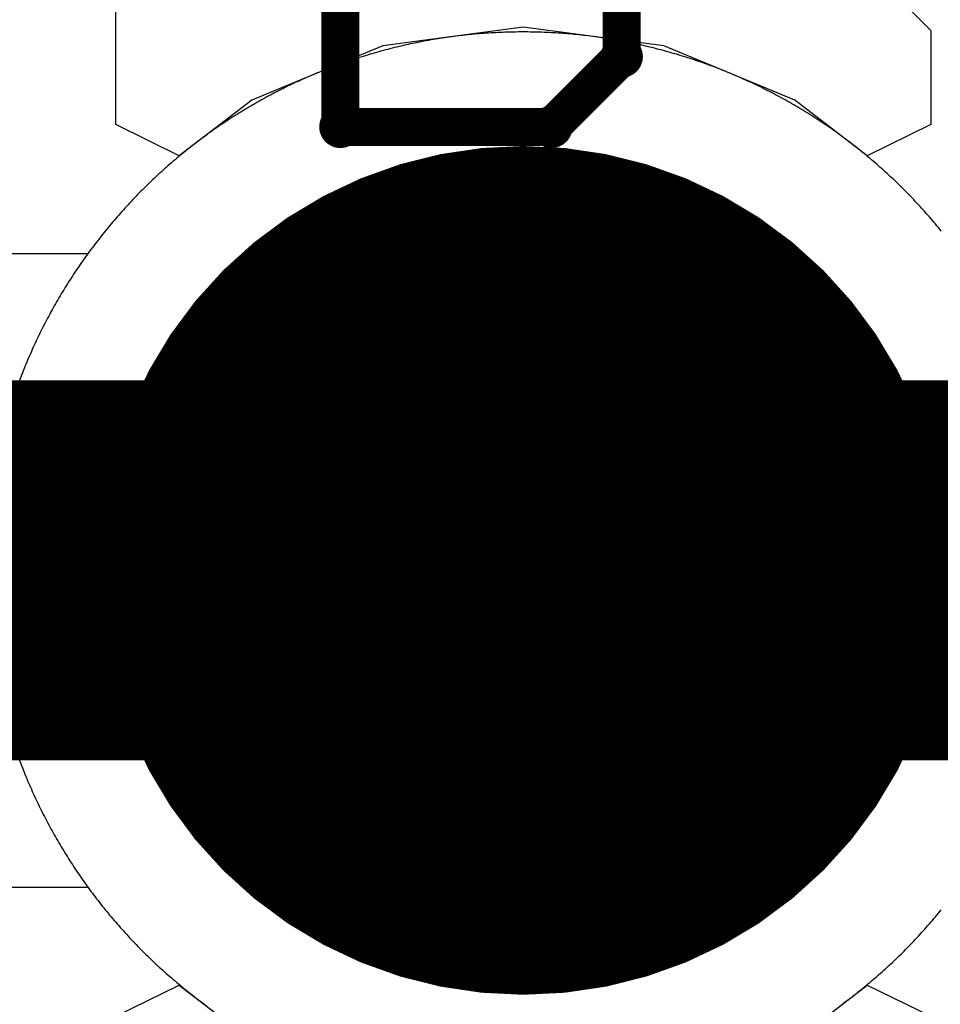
# Model space of a CAD drawing. Extents: x -1.5 to 9, y -3 to 5.
# Tile 200 of 256: x 0.4602 to 0.5329, y 3.3307 to 3.4085. Entities that reach past the tile are written whole.
import ezdxf

# ---------------------------------------------------------------- set-up
doc = ezdxf.new("R2010")
doc.units = 0
doc.layers.get('0').update_dxf_attribs({"linetype": 'CONTINUOUS'})
for name, color, linetype in [('qfn16-30-34-a_copper_signal_1', 1, 'CONTINUOUS'), ('qfn16-30-34-a_copper_signal_2', 1, 'CONTINUOUS'), ('qfn16-30-34-a_copper_signal_bot', 5, 'CONTINUOUS'), ('qfn16-30-34-a_copper_signal_top', 1, 'CONTINUOUS'), ('qfn16-30-34-a_drawing_1', 1, 'CONTINUOUS'), ('qfn16-30-34-a_drillmap_1', 1, 'CONTINUOUS'), ('qfn16-30-34-a_pth_drill', 1, 'CONTINUOUS'), ('qfn16-30-34-a_soldermask_bot', 1, 'CONTINUOUS'), ('qfn16-30-34-a_soldermask_top', 1, 'CONTINUOUS')]:
    doc.layers.add(name, color=color, linetype=linetype)

# ---------------------------------------------------------------- blocks, each defined once
blk = doc.blocks.new('D24')
at = {"const_width": 0.0325}
blk.add_lwpolyline([(-0.01625, 0, 1), (0.01625, 0, 1)], format="xyb", close=True, dxfattribs=at)
blk = doc.blocks.new('D38')
at = {"const_width": 0.0335}
blk.add_lwpolyline([(-0.01675, 0, 1), (0.01675, 0, 1)], format="xyb", close=True, dxfattribs=at)
blk = doc.blocks.new('D60')
at = {"const_width": 0.0225}
blk.add_lwpolyline([(-0.01125, 0, 1), (0.01125, 0, 1)], format="xyb", close=True, dxfattribs=at)
blk = doc.blocks.new('D69')
at = {"const_width": 0.001667}
blk.add_lwpolyline([(-0.000833, 0, 1), (0.000833, 0, 1)], format="xyb", close=True, dxfattribs=at)
blk = doc.blocks.new('D44')
at = {"const_width": 0.0025}
blk.add_lwpolyline([(-0.00125, 0, 1), (0.00125, 0, 1)], format="xyb", close=True, dxfattribs=at)

msp = doc.modelspace()

# ---------------------------------------------------------------- linework, layer by layer
at = {"layer": 'qfn16-30-34-a_copper_signal_1', "color": 1}
for points in [[(0.5, 3.4075), (0.499817, 3.4075), (0.499633, 3.407499), (0.49945, 3.407497), (0.499266, 3.407494), (0.499083, 3.40749), (0.4989, 3.407486), (0.498716, 3.407481), (0.498533, 3.407475), (0.49835, 3.407468), (0.498166, 3.407461), (0.497983, 3.407452), (0.4978, 3.407443), (0.497617, 3.407433), (0.497434, 3.407423), (0.497251, 3.407411), (0.497068, 3.407399), (0.496885, 3.407386), (0.496702, 3.407372), (0.496519, 3.407357), (0.496336, 3.407342), (0.496154, 3.407326), (0.495971, 3.407309), (0.495788, 3.407291), (0.495606, 3.407272), (0.495424, 3.407253), (0.495241, 3.407233), (0.495059, 3.407212), (0.494877, 3.40719), (0.494695, 3.407168), (0.494513, 3.407144), (0.494331, 3.40712), (0.49415, 3.407095), (0.493968, 3.40707), (0.493786, 3.407044), (0.493605, 3.407016), (0.493424, 3.406988), (0.493243, 3.406959), (0.493062, 3.40693), (0.492881, 3.4069), (0.4927, 3.406869), (0.492519, 3.406837), (0.492339, 3.406804), (0.492159, 3.406771), (0.491978, 3.406736), (0.491798, 3.406701), (0.491619, 3.406666), (0.491439, 3.406629), (0.491259, 3.406592), (0.49108, 3.406553), (0.490901, 3.406515), (0.490722, 3.406475), (0.490543, 3.406434), (0.490364, 3.406393), (0.490185, 3.406351), (0.490007, 3.406309), (0.489829, 3.406265), (0.489651, 3.406221), (0.489473, 3.406176), (0.489296, 3.40613), (0.489118, 3.406083), (0.488941, 3.406036), (0.488764, 3.405988), (0.488587, 3.405939), (0.488411, 3.40589), (0.488234, 3.405839), (0.488058, 3.405788), (0.487882, 3.405736), (0.487707, 3.405683), (0.487531, 3.40563), (0.487356, 3.405576), (0.487181, 3.405521), (0.487006, 3.405465), (0.486832, 3.405409), (0.486658, 3.405351), (0.486483, 3.405294), (0.48631, 3.405235), (0.486136, 3.405175), (0.485963, 3.405115), (0.48579, 3.405054), (0.485617, 3.404992), (0.485445, 3.40493), (0.485273, 3.404867), (0.485101, 3.404803), (0.484929, 3.404738), (0.484758, 3.404673), (0.484587, 3.404607), (0.484416, 3.40454), (0.484245, 3.404472), (0.484075, 3.404404), (0.483905, 3.404335), (0.483736, 3.404265), (0.483567, 3.404194), (0.483397, 3.404123), (0.483229, 3.404051), (0.48306, 3.403978), (0.482892, 3.403905), (0.482725, 3.403831), (0.482557, 3.403756), (0.48239, 3.40368), (0.482224, 3.403604), (0.482057, 3.403527), (0.481891, 3.403449), (0.481725, 3.40337), (0.48156, 3.403291), (0.481395, 3.403211), (0.48123, 3.403131), (0.481066, 3.403049), (0.480902, 3.402967), (0.480738, 3.402885), (0.480575, 3.402801), (0.480412, 3.402717), (0.480249, 3.402632), (0.480087, 3.402546), (0.479925, 3.40246), (0.479764, 3.402373), (0.479603, 3.402285), (0.479442, 3.402197), (0.479281, 3.402108), (0.479122, 3.402018), (0.478962, 3.401928), (0.478803, 3.401837), (0.478644, 3.401745), (0.478486, 3.401652), (0.478328, 3.401559), (0.47817, 3.401465), (0.478013, 3.401371), (0.477856, 3.401276), (0.4777, 3.40118), (0.477544, 3.401083), (0.477389, 3.400986), (0.477233, 3.400888), (0.477079, 3.400789), (0.476925, 3.40069), (0.476771, 3.40059), (0.476617, 3.40049), (0.476464, 3.400388), (0.476312, 3.400287), (0.47616, 3.400184), (0.476008, 3.400081), (0.475857, 3.399977), (0.475706, 3.399872), (0.475556, 3.399767), (0.475406, 3.399661), (0.475257, 3.399555), (0.475108, 3.399448), (0.47496, 3.39934), (0.474812, 3.399232), (0.474664, 3.399123), (0.474517, 3.399013), (0.474371, 3.398903), (0.474225, 3.398792), (0.474079, 3.39868), (0.473934, 3.398568), (0.473789, 3.398455), (0.473645, 3.398342), (0.473502, 3.398228), (0.473358, 3.398113), (0.473216, 3.397998), (0.473074, 3.397882), (0.472932, 3.397766), (0.472791, 3.397648), (0.47265, 3.397531), (0.47251, 3.397412), (0.47237, 3.397294), (0.472231, 3.397174), (0.472093, 3.397054), (0.471955, 3.396933), (0.471817, 3.396812), (0.47168, 3.39669), (0.471544, 3.396567), (0.471408, 3.396444), (0.471272, 3.396321), (0.471137, 3.396196), (0.471003, 3.396072), (0.470869, 3.395946), (0.470736, 3.39582), (0.470603, 3.395693), (0.470471, 3.395566), (0.470339, 3.395439), (0.470208, 3.39531), (0.470078, 3.395182), (0.469948, 3.395052), (0.469818, 3.394922), (0.46969, 3.394792), (0.469561, 3.39466), (0.469433, 3.394529), (0.469306, 3.394397), (0.46918, 3.394264), (0.469054, 3.394131), (0.468928, 3.393997), (0.468804, 3.393863), (0.468679, 3.393728), (0.468556, 3.393592), (0.468433, 3.393456), (0.46831, 3.39332), (0.468188, 3.393183), (0.468067, 3.393045), (0.467946, 3.392907), (0.467826, 3.392769), (0.467706, 3.39263), (0.467587, 3.39249), (0.467469, 3.39235), (0.467351, 3.392209), (0.467234, 3.392068), (0.467118, 3.391926), (0.467002, 3.391784), (0.466887, 3.391642), (0.466772, 3.391498), (0.466658, 3.391355), (0.466545, 3.391211), (0.466432, 3.391066), (0.46632, 3.390921), (0.466208, 3.390775), (0.466097, 3.390629), (0.465987, 3.390483), (0.465877, 3.390336), (0.465768, 3.390188), (0.46566, 3.39004), (0.465552, 3.389892), (0.465445, 3.389743), (0.465339, 3.389594), (0.465233, 3.389444), (0.465127, 3.389294), (0.465023, 3.389143), (0.464919, 3.388992), (0.464816, 3.38884), (0.464713, 3.388688), (0.464611, 3.388535), (0.46451, 3.388383), (0.46441, 3.388229), (0.46431, 3.388075), (0.464211, 3.387921), (0.464112, 3.387767), (0.464014, 3.387611), (0.463917, 3.387456), (0.46382, 3.3873), (0.463724, 3.387144), (0.463629, 3.386987), (0.463535, 3.38683), (0.463441, 3.386672), (0.463348, 3.386514), (0.463255, 3.386356), (0.463163, 3.386197), (0.463072, 3.386038), (0.462982, 3.385878), (0.462892, 3.385718), (0.462803, 3.385558), (0.462714, 3.385397), (0.462627, 3.385236), (0.46254, 3.385075), (0.462454, 3.384913), (0.462368, 3.384751), (0.462283, 3.384588), (0.462199, 3.384425), (0.462115, 3.384262), (0.462033, 3.384098), (0.461951, 3.383934), (0.461869, 3.38377), (0.461789, 3.383605), (0.461709, 3.38344), (0.461629, 3.383275), (0.461551, 3.383109), (0.461473, 3.382943), (0.461396, 3.382776), (0.46132, 3.38261), (0.461244, 3.382443), (0.461169, 3.382275), (0.461095, 3.382107), (0.461022, 3.381939), (0.460949, 3.381771), (0.460877, 3.381602), (0.460805, 3.381433), (0.460735, 3.381264), (0.460665, 3.381095), (0.460596, 3.380925), (0.460528, 3.380754), (0.46046, 3.380584), (0.460393, 3.380413), (0.460327, 3.380242), (0.460262, 3.380071), (0.460197, 3.379899)], [(0.532998, 3.391784), (0.532882, 3.391926), (0.532765, 3.392068), (0.532648, 3.392209), (0.532531, 3.39235), (0.532412, 3.39249), (0.532293, 3.39263), (0.532174, 3.392769), (0.532054, 3.392907), (0.531933, 3.393045), (0.531812, 3.393183), (0.53169, 3.39332), (0.531567, 3.393456), (0.531444, 3.393592), (0.531321, 3.393728), (0.531196, 3.393863), (0.531071, 3.393997), (0.530946, 3.394131), (0.53082, 3.394264), (0.530693, 3.394397), (0.530566, 3.394529), (0.530438, 3.39466), (0.53031, 3.394792), (0.530181, 3.394922), (0.530052, 3.395052), (0.529922, 3.395182), (0.529792, 3.39531), (0.52966, 3.395439), (0.529529, 3.395566), (0.529397, 3.395693), (0.529264, 3.39582), (0.529131, 3.395946), (0.528997, 3.396072), (0.528862, 3.396196), (0.528728, 3.396321), (0.528592, 3.396444), (0.528456, 3.396567), (0.52832, 3.39669), (0.528183, 3.396812), (0.528045, 3.396933), (0.527907, 3.397054), (0.527769, 3.397174), (0.527629, 3.397294), (0.52749, 3.397412), (0.52735, 3.397531), (0.527209, 3.397648), (0.527068, 3.397766), (0.526926, 3.397882), (0.526784, 3.397998), (0.526641, 3.398113), (0.526498, 3.398228), (0.526355, 3.398342), (0.526211, 3.398455), (0.526066, 3.398568), (0.525921, 3.39868), (0.525775, 3.398792), (0.525629, 3.398903), (0.525483, 3.399013), (0.525336, 3.399123), (0.525188, 3.399232), (0.52504, 3.39934), (0.524892, 3.399448), (0.524743, 3.399555), (0.524593, 3.399661), (0.524444, 3.399767), (0.524293, 3.399872), (0.524143, 3.399977), (0.523991, 3.400081), (0.52384, 3.400184), (0.523688, 3.400287), (0.523535, 3.400388), (0.523383, 3.40049), (0.523229, 3.40059), (0.523075, 3.40069), (0.522921, 3.400789), (0.522766, 3.400888), (0.522611, 3.400986), (0.522456, 3.401083), (0.5223, 3.40118), (0.522144, 3.401276), (0.521987, 3.401371), (0.52183, 3.401465), (0.521672, 3.401559), (0.521514, 3.401652), (0.521356, 3.401745), (0.521197, 3.401837), (0.521038, 3.401928), (0.520878, 3.402018), (0.520718, 3.402108), (0.520558, 3.402197), (0.520397, 3.402285), (0.520236, 3.402373), (0.520075, 3.40246), (0.519913, 3.402546), (0.519751, 3.402632), (0.519588, 3.402717), (0.519425, 3.402801), (0.519262, 3.402885), (0.519098, 3.402967), (0.518934, 3.403049), (0.51877, 3.403131), (0.518605, 3.403211), (0.51844, 3.403291), (0.518275, 3.40337), (0.518109, 3.403449), (0.517943, 3.403527), (0.517776, 3.403604), (0.51761, 3.40368), (0.517442, 3.403756), (0.517275, 3.403831), (0.517107, 3.403905), (0.516939, 3.403978), (0.516771, 3.404051), (0.516602, 3.404123), (0.516433, 3.404194), (0.516264, 3.404265), (0.516094, 3.404335), (0.515924, 3.404404), (0.515754, 3.404472), (0.515584, 3.40454), (0.515413, 3.404607), (0.515242, 3.404673), (0.515071, 3.404738), (0.514899, 3.404803), (0.514727, 3.404867), (0.514555, 3.40493), (0.514383, 3.404992), (0.51421, 3.405054), (0.514037, 3.405115), (0.513864, 3.405175), (0.51369, 3.405235), (0.513516, 3.405294), (0.513342, 3.405351), (0.513168, 3.405409), (0.512994, 3.405465), (0.512819, 3.405521), (0.512644, 3.405576), (0.512469, 3.40563), (0.512293, 3.405683), (0.512117, 3.405736), (0.511942, 3.405788), (0.511765, 3.405839), (0.511589, 3.40589), (0.511413, 3.405939), (0.511236, 3.405988), (0.511059, 3.406036), (0.510882, 3.406083), (0.510704, 3.40613), (0.510527, 3.406176), (0.510349, 3.406221), (0.510171, 3.406265), (0.509993, 3.406309), (0.509814, 3.406351), (0.509636, 3.406393), (0.509457, 3.406434), (0.509278, 3.406475), (0.509099, 3.406515), (0.50892, 3.406553), (0.50874, 3.406592), (0.508561, 3.406629), (0.508381, 3.406666), (0.508201, 3.406701), (0.508021, 3.406736), (0.507841, 3.406771), (0.507661, 3.406804), (0.50748, 3.406837), (0.5073, 3.406869), (0.507119, 3.4069), (0.506938, 3.40693), (0.506757, 3.406959), (0.506576, 3.406988), (0.506395, 3.407016), (0.506213, 3.407044), (0.506032, 3.40707), (0.50585, 3.407095), (0.505668, 3.40712), (0.505487, 3.407144), (0.505305, 3.407168), (0.505123, 3.40719), (0.504941, 3.407212), (0.504758, 3.407233), (0.504576, 3.407253), (0.504394, 3.407272), (0.504211, 3.407291), (0.504029, 3.407309), (0.503846, 3.407326), (0.503663, 3.407342), (0.503481, 3.407357), (0.503298, 3.407372), (0.503115, 3.407386), (0.502932, 3.407399), (0.502749, 3.407411), (0.502566, 3.407423), (0.502383, 3.407433), (0.5022, 3.407443), (0.502017, 3.407452), (0.501833, 3.407461), (0.50165, 3.407468), (0.501467, 3.407475), (0.501284, 3.407481), (0.5011, 3.407486), (0.500917, 3.40749), (0.500733, 3.407494), (0.50055, 3.407497), (0.500367, 3.407499), (0.500183, 3.4075), (0.5, 3.4075)], [(0.460197, 3.350101), (0.460262, 3.349929), (0.460327, 3.349758), (0.460393, 3.349587), (0.46046, 3.349416), (0.460528, 3.349246), (0.460596, 3.349075), (0.460665, 3.348905), (0.460735, 3.348736), (0.460805, 3.348567), (0.460877, 3.348398), (0.460949, 3.348229), (0.461022, 3.348061), (0.461095, 3.347893), (0.461169, 3.347725), (0.461244, 3.347557), (0.46132, 3.34739), (0.461396, 3.347224), (0.461473, 3.347057), (0.461551, 3.346891), (0.461629, 3.346725), (0.461709, 3.34656), (0.461789, 3.346395), (0.461869, 3.34623), (0.461951, 3.346066), (0.462033, 3.345902), (0.462115, 3.345738), (0.462199, 3.345575), (0.462283, 3.345412), (0.462368, 3.345249), (0.462454, 3.345087), (0.46254, 3.344925), (0.462627, 3.344764), (0.462714, 3.344603), (0.462803, 3.344442), (0.462892, 3.344282), (0.462982, 3.344122), (0.463072, 3.343962), (0.463163, 3.343803), (0.463255, 3.343644), (0.463348, 3.343486), (0.463441, 3.343328), (0.463535, 3.34317), (0.463629, 3.343013), (0.463724, 3.342856), (0.46382, 3.3427), (0.463917, 3.342544), (0.464014, 3.342389), (0.464112, 3.342233), (0.464211, 3.342079), (0.46431, 3.341925), (0.46441, 3.341771), (0.46451, 3.341617), (0.464611, 3.341465), (0.464713, 3.341312), (0.464816, 3.34116), (0.464919, 3.341008), (0.465023, 3.340857), (0.465127, 3.340706), (0.465233, 3.340556), (0.465339, 3.340406), (0.465445, 3.340257), (0.465552, 3.340108), (0.46566, 3.33996), (0.465768, 3.339812), (0.465877, 3.339664), (0.465987, 3.339517), (0.466097, 3.339371), (0.466208, 3.339225), (0.46632, 3.339079), (0.466432, 3.338934), (0.466545, 3.338789), (0.466658, 3.338645), (0.466772, 3.338502), (0.466887, 3.338358), (0.467002, 3.338216), (0.467118, 3.338074), (0.467234, 3.337932), (0.467351, 3.337791), (0.467469, 3.33765), (0.467587, 3.33751), (0.467706, 3.33737), (0.467826, 3.337231), (0.467946, 3.337093), (0.468067, 3.336955), (0.468188, 3.336817), (0.46831, 3.33668), (0.468433, 3.336544), (0.468556, 3.336408), (0.468679, 3.336272), (0.468804, 3.336137), (0.468928, 3.336003), (0.469054, 3.335869), (0.46918, 3.335736), (0.469306, 3.335603), (0.469433, 3.335471), (0.469561, 3.33534), (0.46969, 3.335208), (0.469818, 3.335078), (0.469948, 3.334948), (0.470078, 3.334818), (0.470208, 3.33469), (0.470339, 3.334561), (0.470471, 3.334434), (0.470603, 3.334307), (0.470736, 3.33418), (0.470869, 3.334054), (0.471003, 3.333928), (0.471137, 3.333804), (0.471272, 3.333679), (0.471408, 3.333556), (0.471544, 3.333433), (0.47168, 3.33331), (0.471817, 3.333188), (0.471955, 3.333067), (0.472093, 3.332946), (0.472231, 3.332826), (0.47237, 3.332706), (0.47251, 3.332588), (0.47265, 3.332469), (0.472791, 3.332352), (0.472932, 3.332234), (0.473074, 3.332118), (0.473216, 3.332002), (0.473358, 3.331887), (0.473502, 3.331772), (0.473645, 3.331658), (0.473789, 3.331545), (0.473934, 3.331432), (0.474079, 3.33132), (0.474225, 3.331208), (0.474371, 3.331097), (0.474517, 3.330987), (0.474664, 3.330877), (0.474812, 3.330768), (0.47496, 3.33066)], [(0.52504, 3.33066), (0.525188, 3.330768), (0.525336, 3.330877), (0.525483, 3.330987), (0.525629, 3.331097), (0.525775, 3.331208), (0.525921, 3.33132), (0.526066, 3.331432), (0.526211, 3.331545), (0.526355, 3.331658), (0.526498, 3.331772), (0.526641, 3.331887), (0.526784, 3.332002), (0.526926, 3.332118), (0.527068, 3.332234), (0.527209, 3.332352), (0.52735, 3.332469), (0.52749, 3.332588), (0.527629, 3.332706), (0.527769, 3.332826), (0.527907, 3.332946), (0.528045, 3.333067), (0.528183, 3.333188), (0.52832, 3.33331), (0.528456, 3.333433), (0.528592, 3.333556), (0.528728, 3.333679), (0.528862, 3.333804), (0.528997, 3.333928), (0.529131, 3.334054), (0.529264, 3.33418), (0.529397, 3.334307), (0.529529, 3.334434), (0.52966, 3.334561), (0.529792, 3.33469), (0.529922, 3.334818), (0.530052, 3.334948), (0.530181, 3.335078), (0.53031, 3.335208), (0.530438, 3.33534), (0.530566, 3.335471), (0.530693, 3.335603), (0.53082, 3.335736), (0.530946, 3.335869), (0.531071, 3.336003), (0.531196, 3.336137), (0.531321, 3.336272), (0.531444, 3.336408), (0.531567, 3.336544), (0.53169, 3.33668), (0.531812, 3.336817), (0.531933, 3.336955), (0.532054, 3.337093), (0.532174, 3.337231), (0.532293, 3.33737), (0.532412, 3.33751), (0.532531, 3.33765), (0.532648, 3.337791), (0.532765, 3.337932), (0.532882, 3.338074), (0.532998, 3.338216)]]:
    msp.add_lwpolyline(points, dxfattribs=at)
at = {"layer": 'qfn16-30-34-a_copper_signal_2', "color": 1}
for points in [[(0.5, 3.4075), (0.499817, 3.4075), (0.499633, 3.407499), (0.49945, 3.407497), (0.499266, 3.407494), (0.499083, 3.40749), (0.4989, 3.407486), (0.498716, 3.407481), (0.498533, 3.407475), (0.49835, 3.407468), (0.498166, 3.407461), (0.497983, 3.407452), (0.4978, 3.407443), (0.497617, 3.407433), (0.497434, 3.407423), (0.497251, 3.407411), (0.497068, 3.407399), (0.496885, 3.407386), (0.496702, 3.407372), (0.496519, 3.407357), (0.496336, 3.407342), (0.496154, 3.407326), (0.495971, 3.407309), (0.495788, 3.407291), (0.495606, 3.407272), (0.495424, 3.407253), (0.495241, 3.407233), (0.495059, 3.407212), (0.494877, 3.40719), (0.494695, 3.407168), (0.494513, 3.407144), (0.494331, 3.40712), (0.49415, 3.407095), (0.493968, 3.40707), (0.493786, 3.407044), (0.493605, 3.407016), (0.493424, 3.406988), (0.493243, 3.406959), (0.493062, 3.40693), (0.492881, 3.4069), (0.4927, 3.406869), (0.492519, 3.406837), (0.492339, 3.406804), (0.492159, 3.406771), (0.491978, 3.406736), (0.491798, 3.406701), (0.491619, 3.406666), (0.491439, 3.406629), (0.491259, 3.406592), (0.49108, 3.406553), (0.490901, 3.406515), (0.490722, 3.406475), (0.490543, 3.406434), (0.490364, 3.406393), (0.490185, 3.406351), (0.490007, 3.406309), (0.489829, 3.406265), (0.489651, 3.406221), (0.489473, 3.406176), (0.489296, 3.40613), (0.489118, 3.406083), (0.488941, 3.406036), (0.488764, 3.405988), (0.488587, 3.405939), (0.488411, 3.40589), (0.488234, 3.405839), (0.488058, 3.405788), (0.487882, 3.405736), (0.487707, 3.405683), (0.487531, 3.40563), (0.487356, 3.405576), (0.487181, 3.405521), (0.487006, 3.405465), (0.486832, 3.405409), (0.486658, 3.405351), (0.486483, 3.405294), (0.48631, 3.405235), (0.486136, 3.405175), (0.485963, 3.405115), (0.48579, 3.405054), (0.485617, 3.404992), (0.485445, 3.40493), (0.485273, 3.404867), (0.485101, 3.404803), (0.484929, 3.404738), (0.484758, 3.404673), (0.484587, 3.404607), (0.484416, 3.40454), (0.484245, 3.404472), (0.484075, 3.404404), (0.483905, 3.404335), (0.483736, 3.404265), (0.483567, 3.404194), (0.483397, 3.404123), (0.483229, 3.404051), (0.48306, 3.403978), (0.482892, 3.403905), (0.482725, 3.403831), (0.482557, 3.403756), (0.48239, 3.40368), (0.482224, 3.403604), (0.482057, 3.403527), (0.481891, 3.403449), (0.481725, 3.40337), (0.48156, 3.403291), (0.481395, 3.403211), (0.48123, 3.403131), (0.481066, 3.403049), (0.480902, 3.402967), (0.480738, 3.402885), (0.480575, 3.402801), (0.480412, 3.402717), (0.480249, 3.402632), (0.480087, 3.402546), (0.479925, 3.40246), (0.479764, 3.402373), (0.479603, 3.402285), (0.479442, 3.402197), (0.479281, 3.402108), (0.479122, 3.402018), (0.478962, 3.401928), (0.478803, 3.401837), (0.478644, 3.401745), (0.478486, 3.401652), (0.478328, 3.401559), (0.47817, 3.401465), (0.478013, 3.401371), (0.477856, 3.401276), (0.4777, 3.40118), (0.477544, 3.401083), (0.477389, 3.400986), (0.477233, 3.400888), (0.477079, 3.400789), (0.476925, 3.40069), (0.476771, 3.40059), (0.476617, 3.40049), (0.476464, 3.400388), (0.476312, 3.400287), (0.47616, 3.400184), (0.476008, 3.400081), (0.475857, 3.399977), (0.475706, 3.399872), (0.475556, 3.399767), (0.475406, 3.399661), (0.475257, 3.399555), (0.475108, 3.399448), (0.47496, 3.39934), (0.474812, 3.399232), (0.474664, 3.399123), (0.474517, 3.399013), (0.474371, 3.398903), (0.474225, 3.398792), (0.474079, 3.39868), (0.473934, 3.398568), (0.473789, 3.398455), (0.473645, 3.398342), (0.473502, 3.398228), (0.473358, 3.398113), (0.473216, 3.397998), (0.473074, 3.397882), (0.472932, 3.397766), (0.472791, 3.397648), (0.47265, 3.397531), (0.47251, 3.397412), (0.47237, 3.397294), (0.472231, 3.397174), (0.472093, 3.397054), (0.471955, 3.396933), (0.471817, 3.396812), (0.47168, 3.39669), (0.471544, 3.396567), (0.471408, 3.396444), (0.471272, 3.396321), (0.471137, 3.396196), (0.471003, 3.396072), (0.470869, 3.395946), (0.470736, 3.39582), (0.470603, 3.395693), (0.470471, 3.395566), (0.470339, 3.395439), (0.470208, 3.39531), (0.470078, 3.395182), (0.469948, 3.395052), (0.469818, 3.394922), (0.46969, 3.394792), (0.469561, 3.39466), (0.469433, 3.394529), (0.469306, 3.394397), (0.46918, 3.394264), (0.469054, 3.394131), (0.468928, 3.393997), (0.468804, 3.393863), (0.468679, 3.393728), (0.468556, 3.393592), (0.468433, 3.393456), (0.46831, 3.39332), (0.468188, 3.393183), (0.468067, 3.393045), (0.467946, 3.392907), (0.467826, 3.392769), (0.467706, 3.39263), (0.467587, 3.39249), (0.467469, 3.39235), (0.467351, 3.392209), (0.467234, 3.392068), (0.467118, 3.391926), (0.467002, 3.391784), (0.466887, 3.391642), (0.466772, 3.391498), (0.466658, 3.391355), (0.466545, 3.391211), (0.466432, 3.391066), (0.46632, 3.390921), (0.466208, 3.390775), (0.466097, 3.390629), (0.465987, 3.390483), (0.465877, 3.390336), (0.465768, 3.390188), (0.46566, 3.39004), (0.465552, 3.389892), (0.465445, 3.389743), (0.465339, 3.389594), (0.465233, 3.389444), (0.465127, 3.389294), (0.465023, 3.389143), (0.464919, 3.388992), (0.464816, 3.38884), (0.464713, 3.388688), (0.464611, 3.388535), (0.46451, 3.388383), (0.46441, 3.388229), (0.46431, 3.388075), (0.464211, 3.387921), (0.464112, 3.387767), (0.464014, 3.387611), (0.463917, 3.387456), (0.46382, 3.3873), (0.463724, 3.387144), (0.463629, 3.386987), (0.463535, 3.38683), (0.463441, 3.386672), (0.463348, 3.386514), (0.463255, 3.386356), (0.463163, 3.386197), (0.463072, 3.386038), (0.462982, 3.385878), (0.462892, 3.385718), (0.462803, 3.385558), (0.462714, 3.385397), (0.462627, 3.385236), (0.46254, 3.385075), (0.462454, 3.384913), (0.462368, 3.384751), (0.462283, 3.384588), (0.462199, 3.384425), (0.462115, 3.384262), (0.462033, 3.384098), (0.461951, 3.383934), (0.461869, 3.38377), (0.461789, 3.383605), (0.461709, 3.38344), (0.461629, 3.383275), (0.461551, 3.383109), (0.461473, 3.382943), (0.461396, 3.382776), (0.46132, 3.38261), (0.461244, 3.382443), (0.461169, 3.382275), (0.461095, 3.382107), (0.461022, 3.381939), (0.460949, 3.381771), (0.460877, 3.381602), (0.460805, 3.381433), (0.460735, 3.381264), (0.460665, 3.381095), (0.460596, 3.380925), (0.460528, 3.380754), (0.46046, 3.380584), (0.460393, 3.380413), (0.460327, 3.380242), (0.460262, 3.380071), (0.460197, 3.379899)], [(0.532998, 3.391784), (0.532882, 3.391926), (0.532765, 3.392068), (0.532648, 3.392209), (0.532531, 3.39235), (0.532412, 3.39249), (0.532293, 3.39263), (0.532174, 3.392769), (0.532054, 3.392907), (0.531933, 3.393045), (0.531812, 3.393183), (0.53169, 3.39332), (0.531567, 3.393456), (0.531444, 3.393592), (0.531321, 3.393728), (0.531196, 3.393863), (0.531071, 3.393997), (0.530946, 3.394131), (0.53082, 3.394264), (0.530693, 3.394397), (0.530566, 3.394529), (0.530438, 3.39466), (0.53031, 3.394792), (0.530181, 3.394922), (0.530052, 3.395052), (0.529922, 3.395182), (0.529792, 3.39531), (0.52966, 3.395439), (0.529529, 3.395566), (0.529397, 3.395693), (0.529264, 3.39582), (0.529131, 3.395946), (0.528997, 3.396072), (0.528862, 3.396196), (0.528728, 3.396321), (0.528592, 3.396444), (0.528456, 3.396567), (0.52832, 3.39669), (0.528183, 3.396812), (0.528045, 3.396933), (0.527907, 3.397054), (0.527769, 3.397174), (0.527629, 3.397294), (0.52749, 3.397412), (0.52735, 3.397531), (0.527209, 3.397648), (0.527068, 3.397766), (0.526926, 3.397882), (0.526784, 3.397998), (0.526641, 3.398113), (0.526498, 3.398228), (0.526355, 3.398342), (0.526211, 3.398455), (0.526066, 3.398568), (0.525921, 3.39868), (0.525775, 3.398792), (0.525629, 3.398903), (0.525483, 3.399013), (0.525336, 3.399123), (0.525188, 3.399232), (0.52504, 3.39934), (0.524892, 3.399448), (0.524743, 3.399555), (0.524593, 3.399661), (0.524444, 3.399767), (0.524293, 3.399872), (0.524143, 3.399977), (0.523991, 3.400081), (0.52384, 3.400184), (0.523688, 3.400287), (0.523535, 3.400388), (0.523383, 3.40049), (0.523229, 3.40059), (0.523075, 3.40069), (0.522921, 3.400789), (0.522766, 3.400888), (0.522611, 3.400986), (0.522456, 3.401083), (0.5223, 3.40118), (0.522144, 3.401276), (0.521987, 3.401371), (0.52183, 3.401465), (0.521672, 3.401559), (0.521514, 3.401652), (0.521356, 3.401745), (0.521197, 3.401837), (0.521038, 3.401928), (0.520878, 3.402018), (0.520718, 3.402108), (0.520558, 3.402197), (0.520397, 3.402285), (0.520236, 3.402373), (0.520075, 3.40246), (0.519913, 3.402546), (0.519751, 3.402632), (0.519588, 3.402717), (0.519425, 3.402801), (0.519262, 3.402885), (0.519098, 3.402967), (0.518934, 3.403049), (0.51877, 3.403131), (0.518605, 3.403211), (0.51844, 3.403291), (0.518275, 3.40337), (0.518109, 3.403449), (0.517943, 3.403527), (0.517776, 3.403604), (0.51761, 3.40368), (0.517442, 3.403756), (0.517275, 3.403831), (0.517107, 3.403905), (0.516939, 3.403978), (0.516771, 3.404051), (0.516602, 3.404123), (0.516433, 3.404194), (0.516264, 3.404265), (0.516094, 3.404335), (0.515924, 3.404404), (0.515754, 3.404472), (0.515584, 3.40454), (0.515413, 3.404607), (0.515242, 3.404673), (0.515071, 3.404738), (0.514899, 3.404803), (0.514727, 3.404867), (0.514555, 3.40493), (0.514383, 3.404992), (0.51421, 3.405054), (0.514037, 3.405115), (0.513864, 3.405175), (0.51369, 3.405235), (0.513516, 3.405294), (0.513342, 3.405351), (0.513168, 3.405409), (0.512994, 3.405465), (0.512819, 3.405521), (0.512644, 3.405576), (0.512469, 3.40563), (0.512293, 3.405683), (0.512117, 3.405736), (0.511942, 3.405788), (0.511765, 3.405839), (0.511589, 3.40589), (0.511413, 3.405939), (0.511236, 3.405988), (0.511059, 3.406036), (0.510882, 3.406083), (0.510704, 3.40613), (0.510527, 3.406176), (0.510349, 3.406221), (0.510171, 3.406265), (0.509993, 3.406309), (0.509814, 3.406351), (0.509636, 3.406393), (0.509457, 3.406434), (0.509278, 3.406475), (0.509099, 3.406515), (0.50892, 3.406553), (0.50874, 3.406592), (0.508561, 3.406629), (0.508381, 3.406666), (0.508201, 3.406701), (0.508021, 3.406736), (0.507841, 3.406771), (0.507661, 3.406804), (0.50748, 3.406837), (0.5073, 3.406869), (0.507119, 3.4069), (0.506938, 3.40693), (0.506757, 3.406959), (0.506576, 3.406988), (0.506395, 3.407016), (0.506213, 3.407044), (0.506032, 3.40707), (0.50585, 3.407095), (0.505668, 3.40712), (0.505487, 3.407144), (0.505305, 3.407168), (0.505123, 3.40719), (0.504941, 3.407212), (0.504758, 3.407233), (0.504576, 3.407253), (0.504394, 3.407272), (0.504211, 3.407291), (0.504029, 3.407309), (0.503846, 3.407326), (0.503663, 3.407342), (0.503481, 3.407357), (0.503298, 3.407372), (0.503115, 3.407386), (0.502932, 3.407399), (0.502749, 3.407411), (0.502566, 3.407423), (0.502383, 3.407433), (0.5022, 3.407443), (0.502017, 3.407452), (0.501833, 3.407461), (0.50165, 3.407468), (0.501467, 3.407475), (0.501284, 3.407481), (0.5011, 3.407486), (0.500917, 3.40749), (0.500733, 3.407494), (0.50055, 3.407497), (0.500367, 3.407499), (0.500183, 3.4075), (0.5, 3.4075)], [(0.460197, 3.350101), (0.460262, 3.349929), (0.460327, 3.349758), (0.460393, 3.349587), (0.46046, 3.349416), (0.460528, 3.349246), (0.460596, 3.349075), (0.460665, 3.348905), (0.460735, 3.348736), (0.460805, 3.348567), (0.460877, 3.348398), (0.460949, 3.348229), (0.461022, 3.348061), (0.461095, 3.347893), (0.461169, 3.347725), (0.461244, 3.347557), (0.46132, 3.34739), (0.461396, 3.347224), (0.461473, 3.347057), (0.461551, 3.346891), (0.461629, 3.346725), (0.461709, 3.34656), (0.461789, 3.346395), (0.461869, 3.34623), (0.461951, 3.346066), (0.462033, 3.345902), (0.462115, 3.345738), (0.462199, 3.345575), (0.462283, 3.345412), (0.462368, 3.345249), (0.462454, 3.345087), (0.46254, 3.344925), (0.462627, 3.344764), (0.462714, 3.344603), (0.462803, 3.344442), (0.462892, 3.344282), (0.462982, 3.344122), (0.463072, 3.343962), (0.463163, 3.343803), (0.463255, 3.343644), (0.463348, 3.343486), (0.463441, 3.343328), (0.463535, 3.34317), (0.463629, 3.343013), (0.463724, 3.342856), (0.46382, 3.3427), (0.463917, 3.342544), (0.464014, 3.342389), (0.464112, 3.342233), (0.464211, 3.342079), (0.46431, 3.341925), (0.46441, 3.341771), (0.46451, 3.341617), (0.464611, 3.341465), (0.464713, 3.341312), (0.464816, 3.34116), (0.464919, 3.341008), (0.465023, 3.340857), (0.465127, 3.340706), (0.465233, 3.340556), (0.465339, 3.340406), (0.465445, 3.340257), (0.465552, 3.340108), (0.46566, 3.33996), (0.465768, 3.339812), (0.465877, 3.339664), (0.465987, 3.339517), (0.466097, 3.339371), (0.466208, 3.339225), (0.46632, 3.339079), (0.466432, 3.338934), (0.466545, 3.338789), (0.466658, 3.338645), (0.466772, 3.338502), (0.466887, 3.338358), (0.467002, 3.338216), (0.467118, 3.338074), (0.467234, 3.337932), (0.467351, 3.337791), (0.467469, 3.33765), (0.467587, 3.33751), (0.467706, 3.33737), (0.467826, 3.337231), (0.467946, 3.337093), (0.468067, 3.336955), (0.468188, 3.336817), (0.46831, 3.33668), (0.468433, 3.336544), (0.468556, 3.336408), (0.468679, 3.336272), (0.468804, 3.336137), (0.468928, 3.336003), (0.469054, 3.335869), (0.46918, 3.335736), (0.469306, 3.335603), (0.469433, 3.335471), (0.469561, 3.33534), (0.46969, 3.335208), (0.469818, 3.335078), (0.469948, 3.334948), (0.470078, 3.334818), (0.470208, 3.33469), (0.470339, 3.334561), (0.470471, 3.334434), (0.470603, 3.334307), (0.470736, 3.33418), (0.470869, 3.334054), (0.471003, 3.333928), (0.471137, 3.333804), (0.471272, 3.333679), (0.471408, 3.333556), (0.471544, 3.333433), (0.47168, 3.33331), (0.471817, 3.333188), (0.471955, 3.333067), (0.472093, 3.332946), (0.472231, 3.332826), (0.47237, 3.332706), (0.47251, 3.332588), (0.47265, 3.332469), (0.472791, 3.332352), (0.472932, 3.332234), (0.473074, 3.332118), (0.473216, 3.332002), (0.473358, 3.331887), (0.473502, 3.331772), (0.473645, 3.331658), (0.473789, 3.331545), (0.473934, 3.331432), (0.474079, 3.33132), (0.474225, 3.331208), (0.474371, 3.331097), (0.474517, 3.330987), (0.474664, 3.330877), (0.474812, 3.330768), (0.47496, 3.33066)], [(0.52504, 3.33066), (0.525188, 3.330768), (0.525336, 3.330877), (0.525483, 3.330987), (0.525629, 3.331097), (0.525775, 3.331208), (0.525921, 3.33132), (0.526066, 3.331432), (0.526211, 3.331545), (0.526355, 3.331658), (0.526498, 3.331772), (0.526641, 3.331887), (0.526784, 3.332002), (0.526926, 3.332118), (0.527068, 3.332234), (0.527209, 3.332352), (0.52735, 3.332469), (0.52749, 3.332588), (0.527629, 3.332706), (0.527769, 3.332826), (0.527907, 3.332946), (0.528045, 3.333067), (0.528183, 3.333188), (0.52832, 3.33331), (0.528456, 3.333433), (0.528592, 3.333556), (0.528728, 3.333679), (0.528862, 3.333804), (0.528997, 3.333928), (0.529131, 3.334054), (0.529264, 3.33418), (0.529397, 3.334307), (0.529529, 3.334434), (0.52966, 3.334561), (0.529792, 3.33469), (0.529922, 3.334818), (0.530052, 3.334948), (0.530181, 3.335078), (0.53031, 3.335208), (0.530438, 3.33534), (0.530566, 3.335471), (0.530693, 3.335603), (0.53082, 3.335736), (0.530946, 3.335869), (0.531071, 3.336003), (0.531196, 3.336137), (0.531321, 3.336272), (0.531444, 3.336408), (0.531567, 3.336544), (0.53169, 3.33668), (0.531812, 3.336817), (0.531933, 3.336955), (0.532054, 3.337093), (0.532174, 3.337231), (0.532293, 3.33737), (0.532412, 3.33751), (0.532531, 3.33765), (0.532648, 3.337791), (0.532765, 3.337932), (0.532882, 3.338074), (0.532998, 3.338216)]]:
    msp.add_lwpolyline(points, dxfattribs=at)
at = {"layer": 'qfn16-30-34-a_copper_signal_bot', "color": 5}
for points in [[(0.482157, 3.639205), (0.482157, 3.465), (0.483515, 3.458172), (0.487383, 3.452383), (0.532157, 3.407609), (0.532157, 3.400197), (0.527157, 3.397731), (0.521433, 3.402124), (0.511095, 3.406406), (0.5, 3.407867), (0.488905, 3.406406), (0.478567, 3.402124), (0.472843, 3.397732), (0.467843, 3.400197), (0.467843, 3.414999), (0.467843, 3.415), (0.466485, 3.421828), (0.462617, 3.427617), (0.462616, 3.427617), (0.417843, 3.472391)], [(0.439919, 3.279685), (0.462616, 3.302383), (0.462617, 3.302383), (0.466485, 3.308172), (0.467843, 3.315), (0.467843, 3.329803), (0.472843, 3.332268), (0.478567, 3.327876), (0.488905, 3.323594), (0.5, 3.322133), (0.511095, 3.323594), (0.521433, 3.327876), (0.527157, 3.332269), (0.532157, 3.329803), (0.532157, 3.322391), (0.514685, 3.304919), (0.511095, 3.306406), (0.5, 3.307867), (0.488905, 3.306406), (0.478567, 3.302124), (0.469689, 3.295311), (0.462876, 3.286433), (0.458594, 3.276095)]]:
    msp.add_lwpolyline(points, dxfattribs=at)
at = {"layer": 'qfn16-30-34-a_copper_signal_top', "color": 1}
for points in [[(0.532998, 3.391784), (0.532882, 3.391926), (0.532765, 3.392068), (0.532648, 3.392209), (0.532531, 3.39235), (0.532412, 3.39249), (0.532293, 3.39263), (0.532174, 3.392769), (0.532054, 3.392907), (0.531933, 3.393045), (0.531812, 3.393183), (0.53169, 3.39332), (0.531567, 3.393456), (0.531444, 3.393592), (0.531321, 3.393728), (0.531196, 3.393863), (0.531071, 3.393997), (0.530946, 3.394131), (0.53082, 3.394264), (0.530693, 3.394397), (0.530566, 3.394529), (0.530438, 3.39466), (0.53031, 3.394792), (0.530181, 3.394922), (0.530052, 3.395052), (0.529922, 3.395182), (0.529792, 3.39531), (0.52966, 3.395439), (0.529529, 3.395566), (0.529397, 3.395693), (0.529264, 3.39582), (0.529131, 3.395946), (0.528997, 3.396072), (0.528862, 3.396196), (0.528728, 3.396321), (0.528592, 3.396444), (0.528456, 3.396567), (0.52832, 3.39669), (0.528183, 3.396812), (0.528045, 3.396933), (0.527907, 3.397054), (0.527769, 3.397174), (0.527629, 3.397294), (0.52749, 3.397412), (0.52735, 3.397531), (0.527209, 3.397648), (0.527068, 3.397766), (0.526926, 3.397882), (0.526784, 3.397998), (0.526641, 3.398113), (0.526498, 3.398228), (0.526355, 3.398342), (0.526211, 3.398455), (0.526066, 3.398568), (0.525921, 3.39868), (0.525775, 3.398792), (0.525629, 3.398903), (0.525483, 3.399013), (0.525336, 3.399123), (0.525188, 3.399232), (0.52504, 3.39934), (0.524892, 3.399448), (0.524743, 3.399555), (0.524593, 3.399661), (0.524444, 3.399767), (0.524293, 3.399872), (0.524143, 3.399977), (0.523991, 3.400081), (0.52384, 3.400184), (0.523688, 3.400287), (0.523535, 3.400388), (0.523383, 3.40049), (0.523229, 3.40059), (0.523075, 3.40069), (0.522921, 3.400789), (0.522766, 3.400888), (0.522611, 3.400986), (0.522456, 3.401083), (0.5223, 3.40118), (0.522144, 3.401276), (0.521987, 3.401371), (0.52183, 3.401465), (0.521672, 3.401559), (0.521514, 3.401652), (0.521356, 3.401745), (0.521197, 3.401837), (0.521038, 3.401928), (0.520878, 3.402018), (0.520718, 3.402108), (0.520558, 3.402197), (0.520397, 3.402285), (0.520236, 3.402373), (0.520075, 3.40246), (0.519913, 3.402546), (0.519751, 3.402632), (0.519588, 3.402717), (0.519425, 3.402801), (0.519262, 3.402885), (0.519098, 3.402967), (0.518934, 3.403049), (0.51877, 3.403131), (0.518605, 3.403211), (0.51844, 3.403291), (0.518275, 3.40337), (0.518109, 3.403449), (0.517943, 3.403527), (0.517776, 3.403604), (0.51761, 3.40368), (0.517442, 3.403756), (0.517275, 3.403831), (0.517107, 3.403905), (0.516939, 3.403978), (0.516771, 3.404051), (0.516602, 3.404123), (0.516433, 3.404194), (0.516264, 3.404265), (0.516094, 3.404335), (0.515924, 3.404404), (0.515754, 3.404472), (0.515584, 3.40454), (0.515413, 3.404607), (0.515242, 3.404673), (0.515071, 3.404738), (0.514899, 3.404803), (0.514727, 3.404867), (0.514555, 3.40493), (0.514383, 3.404992), (0.51421, 3.405054), (0.514037, 3.405115), (0.513864, 3.405175), (0.51369, 3.405235), (0.513516, 3.405294), (0.513342, 3.405351), (0.513168, 3.405409), (0.512994, 3.405465), (0.512819, 3.405521), (0.512644, 3.405576), (0.512469, 3.40563), (0.512293, 3.405683), (0.512117, 3.405736), (0.511942, 3.405788), (0.511765, 3.405839), (0.511589, 3.40589), (0.511413, 3.405939), (0.511236, 3.405988), (0.511059, 3.406036), (0.510882, 3.406083), (0.510704, 3.40613), (0.510527, 3.406176), (0.510349, 3.406221), (0.510171, 3.406265), (0.509993, 3.406309), (0.509814, 3.406351), (0.509636, 3.406393), (0.509457, 3.406434), (0.509278, 3.406475), (0.509099, 3.406515), (0.50892, 3.406553), (0.50874, 3.406592), (0.508561, 3.406629), (0.508381, 3.406666), (0.508201, 3.406701), (0.508021, 3.406736), (0.507841, 3.406771), (0.507661, 3.406804), (0.50748, 3.406837), (0.5073, 3.406869), (0.507119, 3.4069), (0.506938, 3.40693), (0.506757, 3.406959), (0.506576, 3.406988), (0.506395, 3.407016), (0.506213, 3.407044), (0.506032, 3.40707), (0.50585, 3.407095), (0.505668, 3.40712), (0.505487, 3.407144), (0.505305, 3.407168), (0.505123, 3.40719), (0.504941, 3.407212), (0.504758, 3.407233), (0.504576, 3.407253), (0.504394, 3.407272), (0.504211, 3.407291), (0.504029, 3.407309), (0.503846, 3.407326), (0.503663, 3.407342), (0.503481, 3.407357), (0.503298, 3.407372), (0.503115, 3.407386), (0.502932, 3.407399), (0.502749, 3.407411), (0.502566, 3.407423), (0.502383, 3.407433), (0.5022, 3.407443), (0.502017, 3.407452), (0.501833, 3.407461), (0.50165, 3.407468), (0.501467, 3.407475), (0.501284, 3.407481), (0.5011, 3.407486), (0.500917, 3.40749), (0.500733, 3.407494), (0.50055, 3.407497), (0.500367, 3.407499), (0.500183, 3.4075), (0.5, 3.4075), (0.499817, 3.4075), (0.499633, 3.407499), (0.49945, 3.407497), (0.499266, 3.407494), (0.499083, 3.40749), (0.4989, 3.407486), (0.498716, 3.407481), (0.498533, 3.407475), (0.49835, 3.407468), (0.498166, 3.407461), (0.497983, 3.407452), (0.4978, 3.407443), (0.497617, 3.407433), (0.497434, 3.407423), (0.497251, 3.407411), (0.497068, 3.407399), (0.496885, 3.407386), (0.496702, 3.407372), (0.496519, 3.407357), (0.496336, 3.407342), (0.496154, 3.407326), (0.495971, 3.407309), (0.495788, 3.407291), (0.495606, 3.407272), (0.495424, 3.407253), (0.495241, 3.407233), (0.495059, 3.407212), (0.494877, 3.40719), (0.494695, 3.407168), (0.494513, 3.407144), (0.494331, 3.40712), (0.49415, 3.407095), (0.493968, 3.40707), (0.493786, 3.407044), (0.493605, 3.407016), (0.493424, 3.406988), (0.493243, 3.406959), (0.493062, 3.40693), (0.492881, 3.4069), (0.4927, 3.406869), (0.492519, 3.406837), (0.492339, 3.406804), (0.492159, 3.406771), (0.491978, 3.406736), (0.491798, 3.406701), (0.491619, 3.406666), (0.491439, 3.406629), (0.491259, 3.406592), (0.49108, 3.406553), (0.490901, 3.406515), (0.490722, 3.406475), (0.490543, 3.406434), (0.490364, 3.406393), (0.490185, 3.406351), (0.490007, 3.406309), (0.489829, 3.406265), (0.489651, 3.406221), (0.489473, 3.406176), (0.489296, 3.40613), (0.489118, 3.406083), (0.488941, 3.406036), (0.488764, 3.405988), (0.488587, 3.405939), (0.488411, 3.40589), (0.488234, 3.405839), (0.488058, 3.405788), (0.487882, 3.405736), (0.487707, 3.405683), (0.487531, 3.40563), (0.487356, 3.405576), (0.487181, 3.405521), (0.487006, 3.405465), (0.486832, 3.405409), (0.486658, 3.405351), (0.486483, 3.405294), (0.48631, 3.405235), (0.486136, 3.405175), (0.485963, 3.405115), (0.48579, 3.405054), (0.485617, 3.404992), (0.485445, 3.40493), (0.485273, 3.404867), (0.485101, 3.404803), (0.484929, 3.404738), (0.484758, 3.404673), (0.484587, 3.404607), (0.484416, 3.40454), (0.484245, 3.404472), (0.484075, 3.404404), (0.483905, 3.404335), (0.483736, 3.404265), (0.483567, 3.404194), (0.483397, 3.404123), (0.483229, 3.404051), (0.48306, 3.403978), (0.482892, 3.403905), (0.482725, 3.403831), (0.482557, 3.403756), (0.48239, 3.40368), (0.482224, 3.403604), (0.482057, 3.403527), (0.481891, 3.403449), (0.481725, 3.40337), (0.48156, 3.403291), (0.481395, 3.403211), (0.48123, 3.403131), (0.481066, 3.403049), (0.480902, 3.402967), (0.480738, 3.402885), (0.480575, 3.402801), (0.480412, 3.402717), (0.480249, 3.402632), (0.480087, 3.402546), (0.479925, 3.40246), (0.479764, 3.402373), (0.479603, 3.402285), (0.479442, 3.402197), (0.479281, 3.402108), (0.479122, 3.402018), (0.478962, 3.401928), (0.478803, 3.401837), (0.478644, 3.401745), (0.478486, 3.401652), (0.478328, 3.401559), (0.47817, 3.401465), (0.478013, 3.401371), (0.477856, 3.401276), (0.4777, 3.40118), (0.477544, 3.401083), (0.477389, 3.400986), (0.477233, 3.400888), (0.477079, 3.400789), (0.476925, 3.40069), (0.476771, 3.40059), (0.476617, 3.40049), (0.476464, 3.400388), (0.476312, 3.400287), (0.47616, 3.400184), (0.476008, 3.400081), (0.475857, 3.399977), (0.475706, 3.399872), (0.475556, 3.399767), (0.475406, 3.399661), (0.475257, 3.399555), (0.475108, 3.399448), (0.47496, 3.39934), (0.474812, 3.399232), (0.474664, 3.399123), (0.474517, 3.399013), (0.474371, 3.398903), (0.474225, 3.398792), (0.474079, 3.39868), (0.473934, 3.398568), (0.473789, 3.398455), (0.473645, 3.398342), (0.473502, 3.398228), (0.473358, 3.398113), (0.473216, 3.397998), (0.473074, 3.397882), (0.472932, 3.397766), (0.472791, 3.397648), (0.47265, 3.397531), (0.47251, 3.397412), (0.47237, 3.397294), (0.472231, 3.397174), (0.472093, 3.397054), (0.471955, 3.396933), (0.471817, 3.396812), (0.47168, 3.39669), (0.471544, 3.396567), (0.471408, 3.396444), (0.471272, 3.396321), (0.471137, 3.396196), (0.471003, 3.396072), (0.470869, 3.395946), (0.470736, 3.39582), (0.470603, 3.395693), (0.470471, 3.395566), (0.470339, 3.395439), (0.470208, 3.39531), (0.470078, 3.395182), (0.469948, 3.395052), (0.469818, 3.394922), (0.46969, 3.394792), (0.469561, 3.39466), (0.469433, 3.394529), (0.469306, 3.394397), (0.46918, 3.394264), (0.469054, 3.394131), (0.468928, 3.393997), (0.468804, 3.393863), (0.468679, 3.393728), (0.468556, 3.393592), (0.468433, 3.393456), (0.46831, 3.39332), (0.468188, 3.393183), (0.468067, 3.393045), (0.467946, 3.392907), (0.467826, 3.392769), (0.467706, 3.39263), (0.467587, 3.39249), (0.467469, 3.39235), (0.467351, 3.392209), (0.467234, 3.392068), (0.467118, 3.391926), (0.467002, 3.391784), (0.466887, 3.391642), (0.466772, 3.391498), (0.466658, 3.391355), (0.466545, 3.391211), (0.466432, 3.391066), (0.46632, 3.390921), (0.466208, 3.390775), (0.466097, 3.390629), (0.465987, 3.390483), (0.465877, 3.390336), (0.465768, 3.390188), (0.46566, 3.39004), (0.465631, 3.39), (0.434369, 3.39)], [(0.434369, 3.34), (0.46563, 3.34), (0.46566, 3.33996), (0.465768, 3.339812), (0.465877, 3.339664), (0.465987, 3.339517), (0.466097, 3.339371), (0.466208, 3.339225), (0.46632, 3.339079), (0.466432, 3.338934), (0.466545, 3.338789), (0.466658, 3.338645), (0.466772, 3.338502), (0.466887, 3.338358), (0.467002, 3.338216), (0.467118, 3.338074), (0.467234, 3.337932), (0.467351, 3.337791), (0.467469, 3.33765), (0.467587, 3.33751), (0.467706, 3.33737), (0.467826, 3.337231), (0.467946, 3.337093), (0.468067, 3.336955), (0.468188, 3.336817), (0.46831, 3.33668), (0.468433, 3.336544), (0.468556, 3.336408), (0.468679, 3.336272), (0.468804, 3.336137), (0.468928, 3.336003), (0.469054, 3.335869), (0.46918, 3.335736), (0.469306, 3.335603), (0.469433, 3.335471), (0.469561, 3.33534), (0.46969, 3.335208), (0.469818, 3.335078), (0.469948, 3.334948), (0.470078, 3.334818), (0.470208, 3.33469), (0.470339, 3.334561), (0.470471, 3.334434), (0.470603, 3.334307), (0.470736, 3.33418), (0.470869, 3.334054), (0.471003, 3.333928), (0.471137, 3.333804), (0.471272, 3.333679), (0.471408, 3.333556), (0.471544, 3.333433), (0.47168, 3.33331), (0.471817, 3.333188), (0.471955, 3.333067), (0.472093, 3.332946), (0.472231, 3.332826), (0.47237, 3.332706), (0.47251, 3.332588), (0.47265, 3.332469), (0.472791, 3.332352), (0.472932, 3.332234), (0.473074, 3.332118), (0.473216, 3.332002), (0.473358, 3.331887), (0.473502, 3.331772), (0.473645, 3.331658), (0.473789, 3.331545), (0.473934, 3.331432), (0.474079, 3.33132), (0.474225, 3.331208), (0.474371, 3.331097), (0.474517, 3.330987), (0.474664, 3.330877), (0.474812, 3.330768), (0.47496, 3.33066)], [(0.52504, 3.33066), (0.525188, 3.330768), (0.525336, 3.330877), (0.525483, 3.330987), (0.525629, 3.331097), (0.525775, 3.331208), (0.525921, 3.33132), (0.526066, 3.331432), (0.526211, 3.331545), (0.526355, 3.331658), (0.526498, 3.331772), (0.526641, 3.331887), (0.526784, 3.332002), (0.526926, 3.332118), (0.527068, 3.332234), (0.527209, 3.332352), (0.52735, 3.332469), (0.52749, 3.332588), (0.527629, 3.332706), (0.527769, 3.332826), (0.527907, 3.332946), (0.528045, 3.333067), (0.528183, 3.333188), (0.52832, 3.33331), (0.528456, 3.333433), (0.528592, 3.333556), (0.528728, 3.333679), (0.528862, 3.333804), (0.528997, 3.333928), (0.529131, 3.334054), (0.529264, 3.33418), (0.529397, 3.334307), (0.529529, 3.334434), (0.52966, 3.334561), (0.529792, 3.33469), (0.529922, 3.334818), (0.530052, 3.334948), (0.530181, 3.335078), (0.53031, 3.335208), (0.530438, 3.33534), (0.530566, 3.335471), (0.530693, 3.335603), (0.53082, 3.335736), (0.530946, 3.335869), (0.531071, 3.336003), (0.531196, 3.336137), (0.531321, 3.336272), (0.531444, 3.336408), (0.531567, 3.336544), (0.53169, 3.33668), (0.531812, 3.336817), (0.531933, 3.336955), (0.532054, 3.337093), (0.532174, 3.337231), (0.532293, 3.33737), (0.532412, 3.33751), (0.532531, 3.33765), (0.532648, 3.337791), (0.532765, 3.337932), (0.532882, 3.338074), (0.532998, 3.338216)]]:
    msp.add_lwpolyline(points, dxfattribs=at)
at = {"layer": 'qfn16-30-34-a_copper_signal_top', "color": 1, "const_width": 0.03}
msp.add_lwpolyline([(0.3, 3.365), (0.6, 3.365)], dxfattribs=at)
at = {"layer": 'qfn16-30-34-a_drawing_1', "color": 1, "const_width": 0.003}
for points in [[(0.485559, 3.433328), (0.485559, 3.400006)], [(0.507774, 3.405559), (0.507774, 3.411113)], [(0.50222, 3.400006), (0.507774, 3.405559)], [(0.485559, 3.400006), (0.50222, 3.400006)], [(0.507774, 3.378328), (0.496667, 3.378328)], [(0.496667, 3.378328), (0.50222, 3.378328)], [(0.50222, 3.378328), (0.50222, 3.350559)], [(0.491113, 3.345006), (0.485559, 3.350559)], [(0.50222, 3.350559), (0.496667, 3.345006)], [(0.496667, 3.345006), (0.491113, 3.345006)]]:
    msp.add_lwpolyline(points, dxfattribs=at)
at = {"layer": 'qfn16-30-34-a_drillmap_1', "color": 1, "const_width": 0.005}
for points in [[(0.5, 3.3425), (0.5, 3.3875)], [(0.4775, 3.365), (0.5225, 3.365)]]:
    msp.add_lwpolyline(points, dxfattribs=at)

# ---------------------------------------------------------------- block references
at = {"layer": 'qfn16-30-34-a_copper_signal_1'}
msp.add_blockref('D24', (0.5, 3.365), dxfattribs=at)
at = {"layer": 'qfn16-30-34-a_copper_signal_2'}
msp.add_blockref('D24', (0.5, 3.365), dxfattribs=at)
at = {"layer": 'qfn16-30-34-a_copper_signal_bot'}
msp.add_blockref('D24', (0.5, 3.365), dxfattribs=at)
at = {"layer": 'qfn16-30-34-a_copper_signal_top'}
msp.add_blockref('D24', (0.5, 3.365), dxfattribs=at)
at = {"layer": 'qfn16-30-34-a_drawing_1'}
for p in [(0.507774, 3.405559), (0.485559, 3.400006), (0.50222, 3.400006), (0.496667, 3.378328), (0.50222, 3.378328), (0.507774, 3.378328), (0.485559, 3.350559), (0.50222, 3.350559), (0.491113, 3.345006), (0.496667, 3.345006)]:
    msp.add_blockref('D69', p, dxfattribs=at)
at = {"layer": 'qfn16-30-34-a_drillmap_1'}
for p in [(0.5, 3.3875), (0.4775, 3.365), (0.5225, 3.365), (0.5, 3.3425)]:
    msp.add_blockref('D44', p, dxfattribs=at)
at = {"layer": 'qfn16-30-34-a_pth_drill'}
msp.add_blockref('D60', (0.5, 3.365), dxfattribs=at)
at = {"layer": 'qfn16-30-34-a_soldermask_bot'}
msp.add_blockref('D38', (0.5, 3.365), dxfattribs=at)
at = {"layer": 'qfn16-30-34-a_soldermask_top'}
msp.add_blockref('D38', (0.5, 3.365), dxfattribs=at)

doc.saveas('drawing.dxf')
